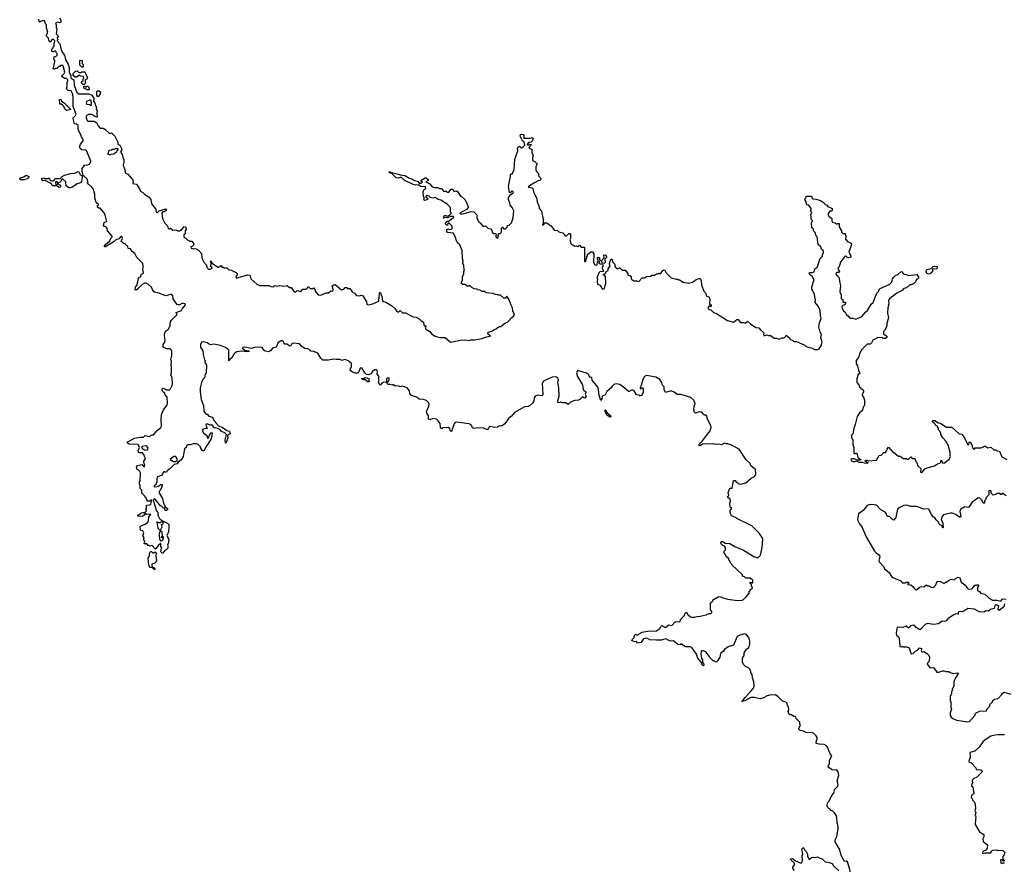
# Model space of a CAD drawing. Extents: x 2494118 to 2687960, y 757339 to 915227.
# Tile 77 of 256: x 2556750 to 2569651, y 882703 to 893851. Entities that reach past the tile are written whole.
import ezdxf

# ---------------------------------------------------------------- set-up
doc = ezdxf.new("R2010")
doc.units = 0

msp = doc.modelspace()

# ---------------------------------------------------------------- linework, layer by layer
at = {"layer": '0CON20XD'}
for points in [[(2557142, 893562), (2557138, 893578), (2557130, 893585), (2557128, 893608), (2557100, 893635), (2557100, 893655), (2557108, 893662), (2557120, 893695), (2557112, 893702), (2557110, 893725), (2557100, 893735), (2557100, 893785), (2557090, 893795), (2557080, 893835), (2557055, 893840), (2557048, 893832), (2557025, 893830), (2557015, 893820), (2557003, 893833), (2557002, 893858)], [(2557270, 893875), (2557290, 893845), (2557290, 893825), (2557275, 893810), (2557245, 893820), (2557220, 893805), (2557228, 893785), (2557230, 893745), (2557238, 893735), (2557230, 893665), (2557260, 893635), (2557240, 893615), (2557242, 893602), (2557250, 893595), (2557242, 893575), (2557277, 893537), (2557288, 893475), (2557307, 893425), (2557338, 893385), (2557352, 893325), (2557387, 893267), (2557400, 893225), (2557400, 893165), (2557420, 893115), (2557422, 893085), (2557460, 893065), (2557462, 892995), (2557500, 892895), (2557525, 892880), (2557655, 892878), (2557695, 892862), (2557720, 892825), (2557716, 892785), (2557736, 892756), (2557744, 892724), (2557758, 892705), (2557750, 892675), (2557767, 892657), (2557762, 892625), (2557767, 892575), (2557755, 892572), (2557733, 892583), (2557695, 892610), (2557653, 892607), (2557635, 892600), (2557620, 892585), (2557620, 892555), (2557630, 892545), (2557632, 892532), (2557645, 892520), (2557725, 892520), (2557759, 892499), (2557773, 892463), (2557805, 892430), (2557845, 892428), (2557866, 892416), (2557925, 892360), (2557955, 892370), (2557996, 892325), (2558035, 892248), (2558038, 892218), (2558062, 892205), (2558086, 892165), (2558090, 892145), (2558070, 892125), (2558097, 892077), (2558100, 892045), (2558114, 892015), (2558114, 891984), (2558104, 891945), (2558126, 891885), (2558130, 891845), (2558166, 891826), (2558228, 891755), (2558237, 891735), (2558234, 891704), (2558280, 891695), (2558321, 891635), (2558335, 891602), (2558365, 891588), (2558384, 891564), (2558439, 891529), (2558470, 891495), (2558472, 891465), (2558483, 891435), (2558507, 891397), (2558536, 891366), (2558540, 891330), (2558555, 891326), (2558576, 891344), (2558665, 891372), (2558669, 891369), (2558672, 891365), (2558658, 891342), (2558645, 891334), (2558625, 891332), (2558613, 891315), (2558622, 891245), (2558652, 891185), (2558685, 891150), (2558695, 891113), (2558715, 891110), (2558725, 891118), (2558755, 891092), (2558795, 891097), (2558823, 891083), (2558845, 891082), (2558880, 891105), (2558905, 891140), (2558918, 891138), (2558930, 891125), (2558930, 891105), (2558920, 891085), (2558920, 891045), (2558900, 891035), (2558900, 891005), (2558912, 890992), (2558928, 890988), (2558955, 890960), (2558968, 890958), (2558975, 890950), (2559005, 890950), (2559030, 890915), (2559023, 890887), (2558992, 890875), (2558997, 890857), (2559025, 890848), (2559035, 890852), (2559065, 890848), (2559095, 890830), (2559132, 890785), (2559137, 890735), (2559145, 890710), (2559162, 890675), (2559198, 890635), (2559203, 890605), (2559225, 890582), (2559245, 890582), (2559270, 890595), (2559270, 890605), (2559250, 890615), (2559260, 890645), (2559260, 890665), (2559250, 890685), (2559255, 890690), (2559272, 890662), (2559345, 890610), (2559355, 890610), (2559385, 890630), (2559405, 890610), (2559415, 890610), (2559425, 890600), (2559465, 890600), (2559492, 890572), (2559525, 890570), (2559555, 890550), (2559585, 890540), (2559600, 890525), (2559600, 890505), (2559582, 890485), (2559590, 890465), (2559675, 890492), (2559697, 890493), (2559735, 890509), (2559760, 890505), (2559770, 890495), (2559780, 890455), (2559857, 890387), (2559895, 890367), (2560015, 890368), (2560045, 890353), (2560065, 890352), (2560095, 890368), (2560125, 890358), (2560155, 890368), (2560215, 890358), (2560255, 890368), (2560285, 890340), (2560305, 890340), (2560337, 890297), (2560365, 890280), (2560385, 890300), (2560435, 890290), (2560462, 890318), (2560505, 890320), (2560520, 890335), (2560525, 890350), (2560535, 890350), (2560558, 890328), (2560585, 890330), (2560598, 890338), (2560620, 890305), (2560620, 890295), (2560660, 890245), (2560695, 890242), (2560765, 890273), (2560795, 890271), (2560825, 890297), (2560855, 890292), (2560857, 890315), (2560843, 890365), (2560864, 890376), (2560885, 890380), (2560965, 890310), (2560995, 890320), (2561015, 890340), (2561035, 890340), (2561045, 890330), (2561075, 890328), (2561108, 890285), (2561136, 890266), (2561165, 890238), (2561205, 890232), (2561225, 890240), (2561240, 890235), (2561255, 890220), (2561292, 890155), (2561298, 890125), (2561314, 890114), (2561375, 890127), (2561456, 890164), (2561464, 890266), (2561475, 890278), (2561493, 890225), (2561504, 890164), (2561548, 890148), (2561620, 890105), (2561664, 890065), (2561687, 890035), (2561705, 890023), (2561716, 890024), (2561735, 890040), (2561768, 890008), (2561805, 890008), (2561905, 889958), (2561945, 889953), (2561985, 889932), (2562015, 889900), (2562025, 889900), (2562040, 889885), (2562045, 889850), (2562055, 889840), (2562078, 889838), (2562062, 889815), (2562072, 889795), (2562125, 889763), (2562147, 889735), (2562195, 889704), (2562254, 889686), (2562325, 889687), (2562395, 889626), (2562525, 889650), (2562594, 889654), (2562635, 889647), (2562655, 889657), (2562710, 889655), (2562805, 889671), (2562866, 889696), (2562920, 889705), (2562882, 889732), (2562882, 889745), (2562892, 889755), (2562946, 889774), (2562965, 889792), (2562995, 889798), (2563025, 889828), (2563035, 889832), (2563055, 889830), (2563105, 889872), (2563140, 889885), (2563175, 889920), (2563180, 889935), (2563225, 889970), (2563232, 889995), (2563212, 890032), (2563206, 890075), (2563188, 890108), (2563165, 890180), (2563135, 890228), (2563115, 890200), (2563095, 890200), (2563052, 890242), (2563025, 890240), (2563017, 890247), (2562985, 890250), (2562952, 890262), (2562863, 890273), (2562845, 890288), (2562808, 890288), (2562777, 890307), (2562755, 890310), (2562745, 890320), (2562703, 890323), (2562675, 890340), (2562645, 890370), (2562635, 890360), (2562615, 890360), (2562585, 890380), (2562555, 890380), (2562540, 890395), (2562538, 890412), (2562552, 890435), (2562550, 890485), (2562570, 890515), (2562570, 890555), (2562580, 890565), (2562573, 890573), (2562568, 890635), (2562558, 890655), (2562562, 890685), (2562550, 890715), (2562547, 890827), (2562515, 890900), (2562487, 890927), (2562473, 890953), (2562462, 890995), (2562435, 891052), (2562355, 891062), (2562347, 891075), (2562345, 891100), (2562358, 891112), (2562385, 891102), (2562410, 891105), (2562418, 891115), (2562418, 891145), (2562375, 891190), (2562360, 891185), (2562355, 891160), (2562338, 891158), (2562332, 891165)], [(2559495, 889380), (2559490, 889385), (2559489, 889519), (2559475, 889538), (2559446, 889556), (2559380, 889580), (2559295, 889599), (2559245, 889590), (2559205, 889616), (2559155, 889631), (2559133, 889625), (2559117, 889595), (2559119, 889555), (2559150, 889515), (2559152, 889465), (2559173, 889393), (2559180, 889385), (2559178, 889358), (2559198, 889325), (2559192, 889225), (2559181, 889205), (2559172, 889158), (2559150, 889135), (2559133, 889095), (2559114, 889025), (2559113, 888975), (2559126, 888875), (2559158, 888795), (2559162, 888715), (2559195, 888680), (2559205, 888680), (2559230, 888655), (2559275, 888640), (2559290, 888605), (2559310, 888585), (2559315, 888570), (2559355, 888530), (2559405, 888510), (2559465, 888468), (2559498, 888458), (2559508, 888425), (2559472, 888408), (2559477, 888365), (2559455, 888310), (2559445, 888300), (2559443, 888345), (2559460, 888415), (2559437, 888437), (2559395, 888453), (2559385, 888467), (2559345, 888492), (2559315, 888502), (2559295, 888500), (2559286, 888526), (2559275, 888536), (2559245, 888537), (2559215, 888550), (2559195, 888550), (2559190, 888535), (2559207, 888493), (2559165, 888488), (2559150, 888480), (2559142, 888465), (2559158, 888435), (2559206, 888396), (2559208, 888375), (2559215, 888362), (2559225, 888370), (2559236, 888404), (2559265, 888440), (2559270, 888435), (2559268, 888395), (2559255, 888348), (2559183, 888245), (2559165, 888202), (2559145, 888200), (2559120, 888245), (2559120, 888255), (2559090, 888285), (2559065, 888293), (2559025, 888292), (2558985, 888278), (2558955, 888278), (2558935, 888270), (2558930, 888245), (2558910, 888225), (2558903, 888207), (2558890, 888125), (2558865, 888082), (2558825, 888050), (2558815, 888030), (2558775, 888022), (2558715, 887960), (2558702, 887958), (2558682, 887938), (2558675, 887920), (2558655, 887920), (2558645, 887930), (2558630, 887915), (2558615, 887880), (2558555, 887860), (2558548, 887835), (2558547, 887793), (2558528, 887752), (2558510, 887745), (2558510, 887735), (2558515, 887730), (2558555, 887732), (2558575, 887740), (2558595, 887760), (2558608, 887758), (2558617, 887747), (2558608, 887715), (2558573, 887655), (2558620, 887575), (2558633, 887513), (2558658, 887468), (2558688, 887445), (2558690, 887435), (2558675, 887420), (2558655, 887420), (2558648, 887448), (2558632, 887452), (2558610, 887475), (2558595, 887480), (2558526, 887566), (2558515, 887570), (2558500, 887555), (2558543, 887415), (2558560, 887395), (2558562, 887358), (2558580, 887315), (2558605, 887290), (2558615, 887290), (2558622, 887282), (2558685, 887253), (2558703, 887235), (2558706, 887215), (2558698, 887135), (2558678, 887095), (2558702, 887035), (2558697, 886985), (2558688, 886965), (2558692, 886955), (2558690, 886925), (2558670, 886905), (2558650, 886895), (2558625, 886860), (2558615, 886860), (2558600, 886875), (2558603, 886907), (2558612, 886925), (2558600, 886945), (2558598, 886988), (2558575, 886972), (2558535, 886918), (2558525, 886918), (2558485, 886962), (2558455, 886950), (2558448, 886958), (2558435, 886960), (2558415, 886980), (2558385, 886980), (2558380, 886985), (2558390, 887015), (2558373, 887033), (2558380, 887065), (2558362, 887085), (2558378, 887125), (2558365, 887150), (2558333, 887163), (2558327, 887203), (2558341, 887219), (2558395, 887238), (2558430, 887265), (2558438, 887285), (2558440, 887335), (2558470, 887365), (2558465, 887370), (2558415, 887367), (2558395, 887380), (2558381, 887359), (2558364, 887346), (2558335, 887339), (2558292, 887345), (2558305, 887362), (2558345, 887387), (2558365, 887393), (2558388, 887392), (2558410, 887415), (2558408, 887428), (2558400, 887435), (2558410, 887445), (2558412, 887488), (2558455, 887491), (2558469, 887501), (2558480, 887555), (2558475, 887560), (2558455, 887540), (2558422, 887542), (2558420, 887555), (2558410, 887565), (2558408, 887588), (2558395, 887590), (2558390, 887605), (2558350, 887645), (2558350, 887685), (2558330, 887705), (2558330, 887755), (2558320, 887765), (2558320, 887795), (2558330, 887805), (2558332, 887912), (2558325, 887930), (2558308, 887948), (2558290, 887955), (2558280, 887985), (2558293, 888007), (2558355, 888020), (2558374, 887994), (2558385, 887990), (2558390, 888015), (2558378, 888045), (2558378, 888065), (2558400, 888095), (2558382, 888145), (2558360, 888175), (2558310, 888175), (2558303, 888205), (2558318, 888245), (2558302, 888285), (2558185, 888289), (2558158, 888305), (2558165, 888318), (2558255, 888368), (2558325, 888380), (2558372, 888378), (2558395, 888400), (2558445, 888390), (2558485, 888410), (2558505, 888410), (2558552, 888468), (2558600, 888505), (2558608, 888525), (2558602, 888615), (2558610, 888675), (2558635, 888740), (2558680, 888795), (2558688, 888825), (2558682, 888905), (2558658, 888935), (2558650, 888955), (2558626, 888976), (2558618, 888995), (2558618, 889012), (2558635, 889022), (2558675, 889002), (2558715, 889000), (2558727, 889013), (2558748, 889055), (2558753, 889087), (2558746, 889156), (2558732, 889195), (2558738, 889225), (2558740, 889295), (2558733, 889325), (2558738, 889375), (2558730, 889395), (2558742, 889445), (2558742, 889505), (2558733, 889523), (2558715, 889538), (2558675, 889538), (2558628, 889558), (2558632, 889595), (2558652, 889625), (2558657, 889645), (2558648, 889715), (2558650, 889745), (2558658, 889752), (2558662, 889768), (2558700, 889795), (2558712, 889828), (2558720, 889835), (2558720, 889875), (2558730, 889885), (2558728, 889895), (2558738, 889915), (2558810, 889985), (2558808, 889998), (2558800, 890005), (2558802, 890015), (2558869, 890041), (2558883, 890067), (2558922, 890115), (2558916, 890126), (2558895, 890133), (2558875, 890131), (2558845, 890112), (2558825, 890113), (2558815, 890120), (2558795, 890139), (2558762, 890192), (2558755, 890232), (2558745, 890248), (2558725, 890251), (2558665, 890234), (2558575, 890269), (2558515, 890281), (2558501, 890295), (2558475, 890346), (2558439, 890379), (2558405, 890398), (2558385, 890400), (2558355, 890382), (2558295, 890320), (2558275, 890308), (2558265, 890310), (2558268, 890345), (2558288, 890375), (2558305, 890460), (2558322, 890478), (2558338, 890482), (2558338, 890495), (2558348, 890515), (2558372, 890528), (2558372, 890545), (2558363, 890565), (2558370, 890615), (2558362, 890655), (2558283, 890733), (2558258, 890785), (2558223, 890813), (2558200, 890850), (2558172, 890852), (2558165, 890880), (2558155, 890890), (2558145, 890890), (2558135, 890910), (2558100, 890925), (2558080, 890945), (2558096, 890984), (2558089, 891009), (2558075, 891008), (2558049, 890981), (2558008, 890965), (2557986, 890944), (2557875, 890874), (2557862, 890875), (2557862, 890885), (2557875, 890903), (2557930, 890955), (2557948, 890992), (2557960, 891005), (2557960, 891015), (2557900, 891085), (2557898, 891115), (2557889, 891129), (2557875, 891140), (2557855, 891140), (2557848, 891148), (2557858, 891192), (2557868, 891202), (2557888, 891205), (2557891, 891215), (2557882, 891232), (2557871, 891295), (2557854, 891324), (2557805, 891380), (2557785, 891382), (2557770, 891395), (2557770, 891415), (2557788, 891425), (2557754, 891455), (2557736, 891515), (2557734, 891565), (2557711, 891635), (2557697, 891655), (2557650, 891695), (2557638, 891715), (2557642, 891725), (2557638, 891755), (2557583, 891813), (2557567, 891865), (2557568, 891902), (2557588, 891922), (2557600, 891945), (2557645, 891949), (2557665, 891957), (2557679, 891975), (2557680, 891995), (2557626, 892136), (2557615, 892142), (2557565, 892147), (2557548, 892158), (2557539, 892175), (2557536, 892194), (2557545, 892220), (2557575, 892250), (2557582, 892265), (2557582, 892282), (2557575, 892300), (2557558, 892318), (2557547, 892357), (2557533, 892373), (2557518, 892418), (2557518, 892465), (2557495, 892480), (2557470, 892485), (2557450, 892555), (2557450, 892565), (2557480, 892595), (2557489, 892615), (2557452, 892715), (2557452, 892825), (2557446, 892876), (2557425, 892918), (2557385, 892922), (2557363, 892943), (2557370, 892975), (2557370, 893035), (2557380, 893045), (2557380, 893065), (2557365, 893080), (2557335, 893080), (2557300, 893105), (2557300, 893115), (2557335, 893150), (2557342, 893165), (2557320, 893245), (2557315, 893250), (2557285, 893250), (2557275, 893240), (2557262, 893238), (2557235, 893210), (2557215, 893210), (2557205, 893202), (2557190, 893205), (2557210, 893305), (2557210, 893315), (2557198, 893328), (2557200, 893365), (2557230, 893375), (2557240, 893385), (2557240, 893405), (2557232, 893412), (2557228, 893428), (2557215, 893440), (2557205, 893440), (2557195, 893430), (2557170, 893435), (2557170, 893465), (2557188, 893482), (2557190, 893495), (2557200, 893505), (2557200, 893545), (2557207, 893553), (2557210, 893575), (2557195, 893590), (2557175, 893590), (2557162, 893578), (2557158, 893562), (2557142, 893562)], [(2557575, 893230), (2557565, 893230), (2557540, 893255), (2557540, 893315), (2557545, 893320), (2557570, 893315), (2557570, 893275), (2557580, 893265), (2557580, 893235), (2557575, 893230)], [(2557595, 893000), (2557582, 893002), (2557560, 893025), (2557562, 893038), (2557580, 893055), (2557580, 893075), (2557590, 893085), (2557588, 893108), (2557545, 893110), (2557538, 893118), (2557525, 893120), (2557495, 893100), (2557475, 893100), (2557452, 893122), (2557452, 893148), (2557482, 893178), (2557505, 893180), (2557525, 893160), (2557555, 893160), (2557565, 893170), (2557605, 893170), (2557610, 893165), (2557613, 893143), (2557639, 893095), (2557628, 893072), (2557610, 893065), (2557610, 893015), (2557595, 893000)], [(2557655, 892930), (2557635, 892930), (2557628, 892938), (2557592, 892952), (2557592, 892978), (2557605, 892980), (2557612, 892972), (2557625, 892970), (2557632, 892978), (2557645, 892980), (2557657, 892965), (2557660, 892935), (2557655, 892930)], [(2557775, 892842), (2557761, 892861), (2557760, 892905), (2557765, 892918), (2557785, 892918), (2557808, 892905), (2557806, 892874), (2557775, 892842)], [(2557365, 892662), (2557340, 892685), (2557330, 892715), (2557313, 892733), (2557295, 892742), (2557274, 892744), (2557270, 892805), (2557288, 892808), (2557295, 892790), (2557338, 892758), (2557420, 892675), (2557365, 892662)], [(2557690, 892730), (2557690, 892765), (2557680, 892795), (2557665, 892798), (2557625, 892780), (2557620, 892755), (2557632, 892742), (2557665, 892740), (2557672, 892732), (2557685, 892730), (2557690, 892730)], [(2562332, 891165), (2562328, 891185), (2562345, 891208), (2562355, 891212), (2562375, 891210), (2562390, 891230), (2562425, 891248), (2562440, 891265), (2562432, 891272), (2562395, 891273), (2562356, 891254), (2562335, 891258), (2562302, 891252), (2562315, 891290), (2562355, 891278), (2562381, 891289), (2562408, 891315), (2562396, 891335), (2562395, 891388), (2562350, 891435), (2562268, 891488), (2562232, 891495), (2562195, 891522), (2562165, 891510), (2562132, 891522), (2562115, 891540), (2562095, 891548), (2562070, 891535), (2562070, 891525), (2562088, 891518), (2562100, 891505), (2562085, 891490), (2562053, 891483), (2562042, 891495), (2562050, 891505), (2562050, 891525), (2562040, 891535), (2562038, 891595), (2562045, 891620), (2562072, 891645), (2562066, 891666), (2562022, 891662), (2562005, 891666), (2561975, 891688), (2561935, 891682), (2561905, 891692), (2561789, 891749), (2561752, 891782), (2561736, 891784), (2561715, 891776), (2561685, 891780), (2561624, 891834), (2561592, 891845), (2561595, 891862), (2561633, 891843), (2561655, 891842), (2561755, 891812), (2561799, 891809), (2561845, 891779), (2561886, 891766), (2561923, 891743), (2561964, 891734), (2561985, 891708), (2562005, 891710), (2562030, 891725), (2562010, 891735), (2562012, 891748), (2562065, 891780), (2562075, 891780), (2562100, 891755), (2562100, 891745), (2562070, 891725), (2562125, 891702), (2562155, 891662), (2562185, 891650), (2562235, 891650), (2562245, 891640), (2562275, 891640), (2562302, 891602), (2562325, 891600), (2562335, 891610), (2562355, 891590), (2562375, 891590), (2562405, 891630), (2562418, 891628), (2562445, 891600), (2562475, 891610), (2562490, 891595), (2562515, 891550), (2562525, 891540), (2562535, 891540), (2562585, 891490), (2562630, 891395), (2562605, 891363), (2562518, 891315), (2562530, 891305), (2562545, 891304), (2562665, 891339), (2562700, 891335), (2562740, 891295), (2562738, 891248), (2562772, 891192), (2562785, 891190), (2562825, 891140), (2562855, 891150), (2562885, 891120), (2562925, 891110), (2562937, 891087), (2562940, 891065), (2562955, 891050), (2562985, 891050), (2562998, 891038), (2562990, 891025), (2562990, 891005), (2563005, 890990), (2563020, 890995), (2563020, 891025), (2563030, 891035), (2563022, 891048), (2563045, 891050), (2563062, 891068), (2563065, 891120), (2563075, 891130), (2563095, 891110), (2563115, 891110), (2563138, 891132), (2563140, 891155), (2563165, 891160), (2563195, 891190), (2563217, 891255), (2563223, 891345), (2563202, 891392), (2563175, 891420), (2563172, 891445), (2563154, 891494), (2563155, 891520), (2563183, 891557), (2563220, 891585), (2563218, 891595), (2563205, 891602), (2563195, 891602), (2563177, 891583), (2563170, 891585), (2563155, 891665), (2563181, 891795), (2563180, 891820), (2563185, 891830), (2563207, 891833), (2563210, 891855), (2563228, 891885), (2563238, 892022), (2563276, 892134), (2563273, 892165), (2563288, 892192), (2563306, 892186), (2563315, 892170), (2563325, 892170), (2563340, 892175), (2563370, 892205), (2563360, 892245), (2563340, 892265), (2563308, 892325), (2563312, 892345), (2563325, 892352), (2563345, 892348), (2563356, 892335), (2563355, 892300), (2563443, 892297), (2563465, 892308), (2563478, 892295), (2563465, 892260), (2563452, 892248), (2563415, 892242), (2563400, 892215), (2563405, 892210), (2563425, 892210), (2563435, 892220), (2563450, 892215), (2563448, 892202), (2563420, 892175), (2563432, 892162), (2563460, 892155), (2563460, 892105), (2563478, 892075), (2563470, 892045), (2563470, 892005), (2563505, 891990), (2563527, 891967), (2563528, 891955), (2563512, 891925), (2563513, 891883), (2563522, 891862), (2563550, 891835), (2563550, 891805), (2563575, 891780), (2563580, 891765), (2563579, 891755), (2563567, 891743), (2563542, 891738), (2563485, 891709), (2563418, 891665), (2563412, 891655), (2563465, 891648), (2563475, 891640), (2563483, 891593), (2563502, 891552), (2563528, 891505), (2563532, 891465), (2563557, 891397), (2563558, 891378), (2563585, 891340), (2563608, 891235), (2563610, 891175), (2563600, 891165), (2563605, 891160), (2563620, 891165), (2563622, 891188), (2563655, 891190), (2563703, 891153), (2563715, 891150), (2563755, 891092), (2563795, 891088), (2563815, 891072), (2563867, 891057), (2563890, 891035), (2563895, 891020), (2563915, 891020), (2563945, 891050), (2563958, 891048), (2563968, 891035), (2563968, 890985), (2563958, 890965), (2563975, 890910), (2564008, 890898), (2564025, 890882), (2564045, 890888), (2564065, 890880), (2564087, 890897), (2564105, 890872), (2564115, 890868), (2564145, 890870), (2564150, 890865), (2564152, 890682), (2564165, 890680), (2564170, 890685), (2564180, 890745), (2564190, 890755), (2564190, 890775), (2564235, 890810), (2564255, 890810), (2564272, 890782), (2564267, 890667), (2564287, 890637), (2564305, 890632), (2564315, 890640), (2564320, 890675), (2564330, 890685), (2564330, 890705), (2564320, 890715), (2564323, 890735), (2564335, 890740), (2564345, 890730), (2564348, 890708), (2564360, 890695), (2564342, 890678), (2564340, 890665), (2564355, 890650), (2564388, 890648), (2564392, 890632), (2564400, 890625), (2564382, 890608), (2564380, 890595), (2564388, 890588), (2564400, 890555), (2564395, 890550), (2564353, 890547), (2564340, 890535), (2564312, 890465), (2564322, 890452), (2564318, 890415), (2564323, 890383), (2564355, 890370), (2564380, 890325), (2564408, 890325), (2564431, 890395), (2564426, 890486), (2564415, 890500), (2564400, 890505), (2564400, 890515), (2564415, 890520), (2564430, 890535), (2564432, 890548), (2564460, 890565), (2564462, 890585), (2564488, 890625), (2564477, 890647), (2564490, 890705), (2564508, 890718), (2564520, 890675), (2564550, 890645), (2564550, 890615), (2564572, 890592), (2564595, 890590), (2564602, 890598), (2564615, 890600), (2564645, 890570), (2564685, 890570), (2564720, 890525), (2564720, 890505), (2564745, 890500), (2564760, 890485), (2564760, 890455), (2564770, 890445), (2564795, 890430), (2564835, 890430), (2564855, 890420), (2564866, 890424), (2564905, 890470), (2564935, 890470), (2564963, 890487), (2565015, 890490), (2565035, 890502), (2565067, 890503), (2565095, 890520), (2565115, 890520), (2565125, 890530), (2565145, 890522), (2565177, 890563), (2565195, 890572), (2565205, 890570), (2565222, 890532), (2565285, 890470), (2565355, 890450), (2565375, 890450), (2565385, 890440), (2565395, 890440), (2565445, 890412), (2565515, 890400), (2565565, 890412), (2565615, 890448), (2565655, 890460), (2565665, 890458), (2565678, 890435), (2565683, 890373), (2565713, 890293), (2565740, 890265), (2565745, 890230), (2565778, 890218), (2565792, 890192), (2565790, 890125), (2565810, 890115), (2565810, 890095), (2565805, 890090), (2565798, 890098), (2565785, 890100), (2565770, 890085), (2565772, 890065), (2565785, 890053), (2565807, 890047), (2565843, 890015), (2565881, 890001), (2566025, 889910), (2566105, 889889), (2566145, 889920), (2566163, 889923), (2566194, 889884), (2566212, 889882), (2566233, 889883), (2566255, 889872), (2566285, 889898), (2566324, 889864), (2566395, 889818), (2566435, 889812), (2566451, 889791), (2566502, 889745), (2566498, 889725), (2566505, 889710), (2566535, 889722), (2566575, 889710), (2566585, 889718), (2566635, 889678), (2566665, 889678), (2566705, 889663), (2566735, 889680), (2566767, 889683), (2566788, 889702), (2566795, 889717), (2566835, 889680), (2566845, 889660), (2566875, 889650), (2566895, 889632), (2566930, 889635), (2567038, 889585), (2567055, 889570), (2567094, 889554), (2567125, 889550), (2567165, 889530), (2567205, 889528), (2567225, 889538), (2567253, 889575), (2567264, 889625), (2567249, 889685), (2567258, 889725), (2567240, 889755), (2567223, 889825), (2567231, 889879), (2567253, 889935), (2567242, 889972), (2567237, 890035), (2567228, 890065), (2567213, 890095), (2567174, 890145), (2567177, 890175), (2567159, 890265), (2567131, 890321), (2567131, 890349), (2567160, 890445), (2567148, 890465), (2567136, 890486), (2567115, 890498), (2567090, 890525), (2567103, 890537), (2567135, 890538), (2567158, 890545), (2567168, 890585), (2567198, 890602), (2567238, 890722), (2567267, 890753), (2567268, 890775), (2567280, 890795), (2567280, 890815), (2567276, 890826), (2567254, 890844), (2567248, 890875), (2567213, 890905), (2567197, 891007), (2567185, 891020), (2567171, 891061), (2567150, 891085), (2567152, 891105), (2567128, 891125), (2567127, 891185), (2567138, 891218), (2567120, 891235), (2567122, 891275), (2567118, 891295), (2567128, 891325), (2567110, 891355), (2567120, 891365), (2567120, 891375), (2567089, 891419), (2567070, 891425), (2567060, 891435), (2567057, 891465), (2567040, 891485), (2567042, 891505), (2567057, 891533), (2567065, 891540), (2567125, 891538), (2567133, 891513), (2567143, 891503), (2567185, 891500), (2567241, 891481), (2567296, 891446), (2567305, 891430), (2567320, 891425), (2567340, 891405), (2567395, 891378), (2567395, 891352), (2567385, 891342), (2567365, 891340), (2567345, 891310), (2567342, 891295), (2567352, 891275), (2567390, 891245), (2567390, 891215), (2567397, 891197), (2567437, 891187), (2567455, 891170), (2567465, 891180), (2567488, 891178), (2567488, 891135), (2567518, 891085), (2567520, 891065), (2567535, 891050), (2567565, 891050), (2567568, 891045), (2567573, 891015), (2567570, 890975), (2567596, 890946), (2567637, 890927)], [(2557935, 892080), (2557945, 892090), (2557985, 892092), (2558005, 892110), (2558015, 892110), (2558020, 892125), (2558038, 892142), (2558040, 892155), (2558035, 892160), (2558005, 892160), (2557985, 892150), (2557965, 892150), (2557955, 892140), (2557922, 892138), (2557913, 892127), (2557908, 892102), (2557900, 892095), (2557935, 892080)], [(2556755, 891752), (2556750, 891765), (2556762, 891778), (2556805, 891790), (2556835, 891812), (2556870, 891795), (2556870, 891785), (2556855, 891772), (2556815, 891753), (2556755, 891752)], [(2557415, 891646), (2557395, 891648), (2557357, 891675), (2557353, 891725), (2557315, 891760), (2557300, 891760), (2557285, 891720), (2557263, 891717), (2557255, 891710), (2557235, 891730), (2557220, 891725), (2557220, 891705), (2557235, 891690), (2557242, 891698), (2557255, 891700), (2557265, 891690), (2557278, 891688), (2557288, 891665), (2557280, 891655), (2557265, 891652), (2557235, 891672), (2557185, 891672), (2557170, 891685), (2557170, 891695), (2557160, 891705), (2557085, 891742), (2557055, 891738), (2557042, 891755), (2557040, 891775), (2557065, 891780), (2557078, 891768), (2557105, 891768), (2557125, 891770), (2557135, 891780), (2557150, 891745), (2557165, 891738), (2557185, 891738), (2557208, 891752), (2557215, 891770), (2557282, 891768), (2557308, 891795), (2557338, 891812), (2557414, 891836), (2557471, 891839), (2557515, 891860), (2557526, 891856), (2557543, 891823), (2557568, 891805), (2557570, 891785), (2557558, 891732), (2557546, 891714), (2557502, 891698), (2557435, 891654), (2557415, 891646)], [(2567637, 890927), (2567648, 890918), (2567650, 890905), (2567612, 890805), (2567640, 890755), (2567640, 890745), (2567630, 890735), (2567615, 890732), (2567588, 890738), (2567575, 890750), (2567565, 890750), (2567555, 890740), (2567503, 890675), (2567487, 890613), (2567472, 890595), (2567490, 890545), (2567485, 890540), (2567455, 890540), (2567443, 890525), (2567454, 890504), (2567475, 890492), (2567489, 890465), (2567490, 890425), (2567506, 890364), (2567494, 890285), (2567513, 890245), (2567512, 890192), (2567535, 890182), (2567535, 890150), (2567565, 890150), (2567570, 890145), (2567571, 890135), (2567561, 890115), (2567535, 890107), (2567527, 890095), (2567522, 890085), (2567526, 890065), (2567544, 890034), (2567568, 890018), (2567582, 889985), (2567605, 889970), (2567624, 889944), (2567635, 889938), (2567665, 889940), (2567705, 889928), (2567785, 889962), (2567836, 890024), (2567859, 890041), (2567905, 890121), (2567931, 890145), (2567980, 890265), (2568006, 890294), (2568012, 890315), (2568025, 890328), (2568152, 890385), (2568172, 890405), (2568182, 890428), (2568187, 890455), (2568204, 890476), (2568225, 890498), (2568257, 890513), (2568295, 890548), (2568305, 890550), (2568335, 890518), (2568365, 890513), (2568395, 890500), (2568505, 890510), (2568527, 890477), (2568528, 890465), (2568515, 890450), (2568502, 890448), (2568488, 890415), (2568460, 890390), (2568435, 890377), (2568413, 890377), (2568370, 890335), (2568335, 890330), (2568315, 890303), (2568242, 890265), (2568145, 890192), (2568136, 890174), (2568139, 890125), (2568124, 890074), (2568122, 890005), (2568136, 889944), (2568113, 889875), (2568112, 889845), (2568100, 889805), (2568092, 889798), (2568090, 889785), (2568070, 889765), (2568070, 889735), (2568110, 889705), (2568112, 889688), (2568095, 889672), (2568065, 889672), (2568055, 889680), (2567995, 889688), (2567965, 889668), (2567927, 889653), (2567910, 889615), (2567895, 889600), (2567855, 889600), (2567785, 889530), (2567762, 889495), (2567740, 889425), (2567709, 889385), (2567712, 889342), (2567727, 889315), (2567740, 889255), (2567760, 889215), (2567735, 889200), (2567718, 889145), (2567718, 889095), (2567747, 889067), (2567755, 889040), (2567770, 889025), (2567770, 889015), (2567788, 889008), (2567807, 888987), (2567808, 888975), (2567789, 888935), (2567790, 888925), (2567807, 888905), (2567818, 888865), (2567820, 888795), (2567808, 888782), (2567795, 888740), (2567776, 888714), (2567755, 888700), (2567725, 888650), (2567698, 888545), (2567678, 888495), (2567667, 888423), (2567650, 888405), (2567650, 888375), (2567668, 888345), (2567668, 888285), (2567680, 888245), (2567680, 888175), (2567695, 888160), (2567705, 888170), (2567718, 888168), (2567733, 888113), (2567770, 888085), (2567765, 888080), (2567725, 888080), (2567686, 888096), (2567655, 888096), (2567642, 888085), (2567651, 888071), (2567665, 888062), (2567695, 888062), (2567715, 888070), (2567744, 888054), (2567795, 888052), (2567815, 888043), (2567865, 888040), (2567868, 888048), (2567845, 888050), (2567830, 888065), (2567833, 888077), (2567855, 888078), (2567875, 888070), (2567975, 888080), (2568012, 888138), (2568038, 888142), (2568072, 888178), (2568095, 888180), (2568105, 888190), (2568117, 888223), (2568135, 888250), (2568195, 888180), (2568205, 888180), (2568265, 888130), (2568285, 888130), (2568325, 888100), (2568365, 888100), (2568375, 888090), (2568395, 888090), (2568425, 888120), (2568445, 888100), (2568478, 888098), (2568493, 888063), (2568507, 888047), (2568520, 888005), (2568557, 887967), (2568555, 887922), (2568565, 887918), (2568580, 887925), (2568610, 887965), (2568655, 887982), (2568735, 888003), (2568775, 888030), (2568805, 888040), (2568818, 888052), (2568825, 888080), (2568845, 888040), (2568867, 888043), (2568928, 888092), (2568948, 888125), (2568942, 888135), (2568942, 888185), (2568924, 888244), (2568922, 888272), (2568890, 888325), (2568845, 888370), (2568820, 888415), (2568820, 888435), (2568810, 888445), (2568808, 888458), (2568790, 888475), (2568790, 888495), (2568780, 888505), (2568780, 888515), (2568768, 888528), (2568755, 888530), (2568740, 888555), (2568712, 888582), (2568710, 888595), (2568715, 888598), (2568745, 888598), (2568775, 888570), (2568821, 888561), (2568895, 888512), (2568965, 888510), (2569060, 888425), (2569095, 888420), (2569123, 888385), (2569174, 888284), (2569185, 888280), (2569190, 888315), (2569205, 888320), (2569225, 888280), (2569235, 888240), (2569255, 888220), (2569268, 888242), (2569345, 888240), (2569377, 888253), (2569395, 888268), (2569435, 888242), (2569475, 888250), (2569513, 888213), (2569542, 888212), (2569555, 888202), (2569590, 888195), (2569621, 888121), (2569685, 888087)], [(2564388, 890658), (2564378, 890675), (2564382, 890705), (2564408, 890732), (2564402, 890765), (2564415, 890770), (2564428, 890765), (2564438, 890745), (2564438, 890735), (2564418, 890712), (2564420, 890675), (2564415, 890662), (2564388, 890658)], [(2568665, 890517), (2568635, 890524), (2568626, 890545), (2568634, 890576), (2568695, 890590), (2568720, 890615), (2568735, 890620), (2568770, 890615), (2568772, 890595), (2568757, 890583), (2568712, 890588), (2568712, 890548), (2568685, 890524), (2568665, 890517)], [(2566336, 885054), (2566365, 885090), (2566372, 885115), (2566368, 885175), (2566350, 885225), (2566347, 885267), (2566330, 885295), (2566330, 885315), (2566322, 885322), (2566320, 885335), (2566298, 885358), (2566262, 885372), (2566232, 885402), (2566220, 885435), (2566220, 885485), (2566242, 885518), (2566243, 885555), (2566275, 885600), (2566302, 885625), (2566318, 885665), (2566317, 885705), (2566307, 885747), (2566275, 885792), (2566245, 885802), (2566184, 885786), (2566151, 885769), (2566102, 885655), (2566035, 885632), (2565985, 885598), (2565972, 885575), (2565933, 885545), (2565922, 885495), (2565893, 885447), (2565875, 885430), (2565845, 885450), (2565835, 885450), (2565790, 885495), (2565790, 885505), (2565740, 885565), (2565705, 885580), (2565685, 885580), (2565678, 885572), (2565674, 885535), (2565682, 885485), (2565695, 885460), (2565698, 885428), (2565716, 885405), (2565715, 885390), (2565705, 885382), (2565689, 885399), (2565682, 885425), (2565634, 885485), (2565619, 885535), (2565555, 885622), (2565535, 885630), (2565475, 885632), (2565415, 885670), (2565405, 885660), (2565373, 885663), (2565315, 885710), (2565295, 885707), (2565265, 885710), (2565215, 885736), (2565155, 885720), (2565095, 885720), (2565005, 885723), (2564975, 885741), (2564946, 885744), (2564918, 885732), (2564895, 885690), (2564842, 885682), (2564835, 885700), (2564805, 885698), (2564772, 885715), (2564775, 885730), (2564795, 885750), (2564812, 885788), (2564823, 885797), (2564835, 885790), (2564855, 885790), (2564865, 885802), (2564908, 885822), (2564975, 885836), (2565095, 885842), (2565143, 885877), (2565152, 885898), (2565165, 885910), (2565205, 885888), (2565215, 885888), (2565255, 885922), (2565295, 885912), (2565345, 885962), (2565399, 885961), (2565412, 885995), (2565455, 886038), (2565470, 886075), (2565485, 886088), (2565504, 886054), (2565540, 886025), (2565555, 886020), (2565595, 886020), (2565625, 886030), (2565665, 886032), (2565745, 886052), (2565785, 886070), (2565805, 886070), (2565818, 886082), (2565820, 886095), (2565800, 886115), (2565803, 886207), (2565830, 886235), (2565835, 886250), (2565845, 886250), (2565865, 886270), (2565875, 886270), (2565905, 886290), (2565935, 886288), (2565965, 886272), (2566027, 886257), (2566155, 886237), (2566215, 886242), (2566235, 886252), (2566275, 886290), (2566310, 886335), (2566310, 886355), (2566320, 886365), (2566322, 886378), (2566350, 886405), (2566348, 886418), (2566340, 886425), (2566340, 886455), (2566322, 886462), (2566320, 886475), (2566335, 886480), (2566342, 886472), (2566355, 886470), (2566358, 886505), (2566345, 886520), (2566335, 886520), (2566325, 886530), (2566265, 886530), (2566245, 886550), (2566230, 886555), (2566220, 886565), (2566220, 886575), (2566080, 886705), (2566080, 886715), (2566060, 886735), (2566058, 886748), (2566040, 886775), (2566038, 886788), (2566002, 886822), (2565998, 886838), (2565980, 886865), (2565980, 886885), (2565998, 886902), (2566000, 886925), (2565990, 886945), (2565965, 886958), (2565941, 886981), (2565938, 887005), (2565945, 887012), (2565965, 887013), (2565995, 886992), (2566055, 886988), (2566120, 886945), (2566235, 886897), (2566370, 886815), (2566405, 886802), (2566425, 886802), (2566457, 886835), (2566477, 886935), (2566486, 887045), (2566480, 887065), (2566445, 887119), (2566345, 887217), (2566145, 887312), (2566122, 887332), (2566075, 887350), (2566064, 887374), (2566061, 887415), (2566065, 887430), (2566080, 887445), (2566065, 887460), (2566054, 887496), (2566062, 887555), (2566053, 887573), (2566020, 887595), (2566040, 887615), (2566032, 887655), (2566044, 887686), (2566055, 887710), (2566087, 887713), (2566105, 887810), (2566125, 887810), (2566139, 887789), (2566176, 887766), (2566198, 887762), (2566265, 887783), (2566336, 887844), (2566380, 887865), (2566397, 887895), (2566389, 887955), (2566330, 888005), (2566320, 888035), (2566271, 888081), (2566175, 888224), (2566060, 888285), (2566035, 888290), (2566025, 888300), (2566015, 888290), (2565985, 888300), (2565945, 888280), (2565915, 888290), (2565875, 888282), (2565845, 888292), (2565825, 888288), (2565755, 888292), (2565695, 888288), (2565665, 888268), (2565652, 888272), (2565655, 888287), (2565693, 888327), (2565795, 888463), (2565811, 888505), (2565805, 888533), (2565761, 888615), (2565752, 888655), (2565745, 888667), (2565725, 888669), (2565710, 888680), (2565686, 888706), (2565675, 888709), (2565655, 888711), (2565605, 888693), (2565592, 888702), (2565584, 888735), (2565589, 888785), (2565600, 888815), (2565598, 888835), (2565585, 888865), (2565545, 888899), (2565415, 888938), (2565365, 888938), (2565325, 888970), (2565285, 888986), (2565210, 888965), (2565196, 889005), (2565195, 889038), (2565172, 889062), (2565164, 889095), (2565139, 889135), (2565085, 889164), (2564965, 889186), (2564935, 889173), (2564915, 889137), (2564892, 889055), (2564878, 889032), (2564885, 889010), (2564905, 889030), (2564918, 889015), (2564918, 888965), (2564900, 888935), (2564900, 888925), (2564885, 888920), (2564875, 888920), (2564865, 888930), (2564834, 888934), (2564800, 888985), (2564786, 888996), (2564765, 888996), (2564735, 888977), (2564725, 888977), (2564661, 889035), (2564615, 889068), (2564565, 889079), (2564535, 889068), (2564515, 889050), (2564501, 889025), (2564445, 888977), (2564420, 888935), (2564380, 888915), (2564379, 888881), (2564365, 888860), (2564344, 888924), (2564336, 889006), (2564324, 889034), (2564250, 889125), (2564245, 889160), (2564225, 889160), (2564215, 889170), (2564208, 889195), (2564192, 889215), (2564065, 889253), (2564046, 889225), (2564060, 889175), (2564124, 889065), (2564134, 889004), (2564166, 888975), (2564168, 888962), (2564160, 888945), (2564172, 888915), (2564157, 888893), (2564140, 888895), (2564125, 888910), (2564090, 888875), (2564070, 888865), (2564025, 888862), (2563965, 888840), (2563935, 888810), (2563905, 888830), (2563865, 888830), (2563835, 888840), (2563825, 888830), (2563803, 888833), (2563803, 888855), (2563820, 888915), (2563816, 889025), (2563801, 889095), (2563810, 889135), (2563803, 889155), (2563775, 889169), (2563726, 889164), (2563615, 889114), (2563598, 889082), (2563604, 888945), (2563597, 888923), (2563535, 888931), (2563504, 888915), (2563490, 888895), (2563485, 888852), (2563468, 888825), (2563429, 888791), (2563415, 888782), (2563365, 888779), (2563235, 888705), (2563194, 888656), (2563155, 888625), (2563106, 888554), (2563065, 888523), (2563035, 888528), (2563005, 888512), (2562975, 888508), (2562915, 888518), (2562898, 888505), (2562893, 888487), (2562875, 888478), (2562840, 888495), (2562815, 888500), (2562775, 888496), (2562748, 888502), (2562704, 888494), (2562685, 888502), (2562669, 888535), (2562639, 888555), (2562475, 888576), (2562455, 888570), (2562441, 888555), (2562426, 888505), (2562417, 888493), (2562412, 888458), (2562405, 888452), (2562390, 888465), (2562388, 888495), (2562365, 888507), (2562295, 888500), (2562285, 888492), (2562270, 888495), (2562262, 888505), (2562258, 888558), (2562235, 888593), (2562210, 888615), (2562165, 888624), (2562125, 888607), (2562108, 888615), (2562105, 888660), (2562083, 888693), (2562079, 888715), (2562112, 888785), (2562114, 888815), (2562107, 888835), (2562085, 888854), (2562045, 888872), (2561985, 888876), (2561955, 888903), (2561910, 888915), (2561875, 888932), (2561863, 888953), (2561856, 888985), (2561825, 889027), (2561765, 889049), (2561735, 889040), (2561703, 889053), (2561668, 889048), (2561645, 889070), (2561635, 889062), (2561605, 889072), (2561575, 889072), (2561562, 889098), (2561580, 889105), (2561593, 889135), (2561596, 889146), (2561587, 889157), (2561568, 889155), (2561557, 889145), (2561558, 889102), (2561513, 889097), (2561494, 889086), (2561475, 889062), (2561465, 889068), (2561452, 889105), (2561458, 889125), (2561453, 889145), (2561462, 889175), (2561432, 889205), (2561439, 889235), (2561434, 889254), (2561424, 889264), (2561398, 889262), (2561367, 889235), (2561360, 889215), (2561325, 889198), (2561292, 889202), (2561273, 889223), (2561235, 889290), (2561212, 889285), (2561185, 889220), (2561145, 889220), (2561112, 889232), (2561082, 889255), (2561083, 889277), (2561098, 889305), (2561096, 889346), (2561055, 889382), (2561015, 889396), (2560995, 889394), (2560975, 889383), (2560945, 889398), (2560895, 889396), (2560865, 889402), (2560795, 889390), (2560721, 889391), (2560695, 889417), (2560655, 889481), (2560605, 889501), (2560565, 889508), (2560555, 889522), (2560525, 889538), (2560485, 889540), (2560445, 889568), (2560415, 889601), (2560335, 889612), (2560318, 889605), (2560303, 889577), (2560285, 889572), (2560255, 889598), (2560225, 889600), (2560210, 889615), (2560205, 889630), (2560185, 889648), (2560132, 889615), (2560120, 889575), (2560109, 889561), (2560062, 889548), (2560042, 889515), (2560015, 889498), (2559968, 889505), (2559954, 889514), (2559925, 889556), (2559845, 889559), (2559785, 889541), (2559705, 889561), (2559670, 889555), (2559670, 889545), (2559701, 889521), (2559752, 889512), (2559758, 889502), (2559735, 889498), (2559655, 889506), (2559595, 889498), (2559574, 889486), (2559555, 889468), (2559531, 889419), (2559500, 889395), (2559495, 889380)], [(2561325, 889102), (2561310, 889105), (2561275, 889132), (2561253, 889133), (2561230, 889145), (2561235, 889150), (2561265, 889150), (2561275, 889160), (2561325, 889150), (2561322, 889135), (2561330, 889115), (2561325, 889102)], [(2564485, 888642), (2564445, 888670), (2564422, 888715), (2564422, 888738), (2564435, 888730), (2564442, 888702), (2564492, 888665), (2564497, 888653), (2564485, 888642)], [(2558395, 888208), (2558425, 888212), (2558432, 888235), (2558415, 888260), (2558395, 888268), (2558353, 888257), (2558348, 888245), (2558360, 888225), (2558395, 888208)], [(2558765, 888059), (2558795, 888060), (2558812, 888075), (2558813, 888095), (2558799, 888119), (2558785, 888128), (2558770, 888125), (2558720, 888085), (2558765, 888059)], [(2569675, 887610), (2569648, 887628), (2569635, 887640), (2569625, 887640), (2569615, 887630), (2569605, 887630), (2569595, 887640), (2569555, 887640), (2569542, 887628), (2569505, 887620), (2569480, 887645), (2569478, 887678), (2569455, 887680), (2569450, 887675), (2569447, 887623), (2569415, 887590), (2569405, 887560), (2569392, 887545), (2569390, 887515), (2569375, 887513), (2569359, 887549), (2569326, 887586), (2569305, 887580), (2569232, 887528), (2569185, 887463), (2569175, 887459), (2569135, 887466), (2569082, 887435), (2569067, 887405), (2569082, 887345), (2569075, 887330), (2569065, 887330), (2569018, 887365), (2568970, 887385), (2568945, 887385), (2568855, 887361), (2568831, 887335), (2568824, 887295), (2568847, 887255), (2568850, 887195), (2568845, 887192), (2568840, 887195), (2568838, 887218), (2568804, 887234), (2568788, 887265), (2568757, 887297), (2568745, 887320), (2568725, 887332), (2568695, 887370), (2568671, 887425), (2568655, 887439), (2568597, 887437), (2568505, 887469), (2568425, 887471), (2568373, 887487), (2568335, 887484), (2568272, 887455), (2568252, 887438), (2568228, 887325), (2568205, 887290), (2568190, 887295), (2568145, 887340), (2568125, 887340), (2568112, 887352), (2568108, 887375), (2568088, 887395), (2568035, 887428), (2567975, 887487), (2567915, 887498), (2567875, 887495), (2567855, 887483), (2567801, 887419), (2567740, 887375), (2567728, 887295), (2567754, 887244), (2567790, 887195), (2567842, 887075), (2567952, 886885), (2567974, 886864), (2568018, 886835), (2568022, 886815), (2568008, 886765), (2568013, 886745), (2568068, 886685), (2568082, 886655), (2568142, 886605), (2568172, 886555), (2568189, 886539), (2568297, 886497), (2568310, 886485), (2568315, 886470), (2568355, 886470), (2568365, 886480), (2568395, 886480), (2568400, 886465), (2568382, 886458), (2568385, 886450), (2568425, 886443), (2568458, 886418), (2568485, 886382), (2568495, 886378), (2568505, 886382)], [(2558595, 887160), (2558618, 887205), (2558610, 887235), (2558630, 887245), (2558630, 887265), (2558605, 887270), (2558592, 887258), (2558575, 887258), (2558545, 887268), (2558560, 887185), (2558585, 887160), (2558595, 887160)], [(2558605, 887020), (2558615, 887030), (2558628, 887032), (2558630, 887055), (2558638, 887068), (2558625, 887070), (2558612, 887062), (2558610, 887075), (2558620, 887085), (2558618, 887135), (2558595, 887150), (2558585, 887140), (2558577, 887115), (2558577, 887087), (2558588, 887028), (2558595, 887020), (2558605, 887020)], [(2558515, 886640), (2558488, 886668), (2558455, 886670), (2558440, 886705), (2558432, 886795), (2558450, 886825), (2558450, 886855), (2558465, 886880), (2558475, 886880), (2558495, 886862), (2558507, 886863), (2558525, 886878), (2558538, 886865), (2558533, 886825), (2558542, 886765), (2558535, 886740), (2558522, 886728), (2558480, 886715), (2558480, 886685), (2558515, 886668), (2558520, 886655), (2558515, 886640)], [(2568505, 886382), (2568535, 886410), (2568555, 886420), (2568608, 886422), (2568625, 886440), (2568635, 886440), (2568645, 886430), (2568665, 886432), (2568695, 886412), (2568715, 886408), (2568733, 886417), (2568748, 886435), (2568771, 886489), (2568785, 886493), (2568815, 886490), (2568865, 886460), (2568882, 886478), (2568895, 886480), (2568918, 886502), (2568955, 886518), (2568995, 886510), (2569008, 886525), (2569045, 886547), (2569068, 886535), (2569085, 886480), (2569148, 886435), (2569167, 886397), (2569185, 886388), (2569226, 886394), (2569245, 886408), (2569265, 886440), (2569285, 886440), (2569305, 886450), (2569316, 886434), (2569298, 886412), (2569302, 886372), (2569326, 886356), (2569340, 886335), (2569394, 886324), (2569445, 886277), (2569495, 886243), (2569555, 886243), (2569605, 886232), (2569623, 886255), (2569635, 886260), (2569675, 886258)], [(2569653, 886197), (2569647, 886155), (2569585, 886110), (2569570, 886125), (2569578, 886168), (2569545, 886182), (2569525, 886170), (2569518, 886132), (2569468, 886122), (2569445, 886098), (2569408, 886102), (2569385, 886088), (2569322, 886092), (2569260, 886125), (2569175, 886133), (2569122, 886098), (2569095, 886090), (2569075, 886096), (2569055, 886092), (2569048, 886085), (2569048, 886062), (2569017, 886063), (2568982, 886048), (2568913, 885997), (2568885, 885970), (2568865, 885964), (2568835, 885968), (2568787, 885933), (2568725, 885926), (2568645, 885939), (2568615, 885923), (2568552, 885858), (2568535, 885860), (2568495, 885887), (2568475, 885912), (2568465, 885917), (2568422, 885908), (2568416, 885894), (2568395, 885878), (2568365, 885902), (2568316, 885884), (2568261, 885889), (2568247, 885883), (2568241, 885869), (2568234, 885805), (2568240, 885785), (2568264, 885764), (2568274, 885745), (2568283, 885635), (2568305, 885632), (2568315, 885640), (2568325, 885630), (2568371, 885631), (2568394, 885624), (2568410, 885605), (2568425, 885550), (2568441, 885541), (2568456, 885544), (2568486, 885574), (2568519, 885591), (2568542, 885618), (2568565, 885610), (2568570, 885605), (2568562, 885588), (2568565, 885570), (2568575, 885562), (2568595, 885570), (2568645, 885542), (2568658, 885528), (2568673, 885495), (2568668, 885445), (2568648, 885425), (2568642, 885405), (2568675, 885362), (2568685, 885358), (2568715, 885362), (2568728, 885358), (2568765, 885300), (2568795, 885298), (2568844, 885316), (2568863, 885317), (2568885, 885307), (2568925, 885310), (2568940, 885295), (2568985, 885284), (2569035, 885292), (2569050, 885285), (2569013, 885227), (2568992, 885175), (2568988, 885115), (2568970, 885075), (2568970, 885055), (2568960, 885045), (2568960, 885015), (2568940, 884985), (2568940, 884925), (2568950, 884915), (2568950, 884835), (2568958, 884815), (2568940, 884765), (2568943, 884733), (2568955, 884710), (2568975, 884692), (2569025, 884672), (2569175, 884648), (2569195, 884652), (2569265, 884730), (2569273, 884757), (2569285, 884770), (2569295, 884770), (2569325, 884790), (2569418, 884792), (2569430, 884825), (2569460, 884855), (2569460, 884875), (2569495, 884910), (2569501, 884929), (2569523, 884947), (2569570, 884955), (2569620, 885005), (2569620, 885015), (2569643, 885037), (2569735, 885012)], [(2567630, 882685), (2567629, 882715), (2567595, 882812), (2567585, 882823), (2567559, 882819), (2567538, 882848), (2567514, 882895), (2567495, 882970), (2567437, 883077), (2567437, 883103), (2567456, 883145), (2567474, 883245), (2567474, 883275), (2567460, 883325), (2567457, 883395), (2567447, 883425), (2567425, 883458), (2567405, 883478), (2567375, 883490), (2567370, 883505), (2567355, 883510), (2567335, 883530), (2567330, 883545), (2567333, 883587), (2567355, 883610), (2567382, 883668), (2567415, 883710), (2567427, 883735), (2567423, 883745), (2567430, 883765), (2567468, 883805), (2567473, 883825), (2567470, 883845), (2567461, 883875), (2567484, 883946), (2567475, 883992), (2567455, 884017), (2567395, 884020), (2567343, 884055), (2567342, 884065), (2567359, 884101), (2567360, 884145), (2567390, 884205), (2567367, 884237), (2567336, 884316), (2567320, 884335), (2567292, 884352), (2567225, 884357), (2567193, 884363), (2567185, 884370), (2567184, 884386), (2567200, 884425), (2567199, 884445), (2567188, 884465), (2567151, 884501), (2567135, 884506), (2567055, 884507), (2567018, 884528), (2566980, 884535), (2566963, 884545), (2566958, 884565), (2566980, 884605), (2566973, 884613), (2566970, 884645), (2566922, 884692), (2566918, 884708), (2566905, 884720), (2566895, 884720), (2566865, 884740), (2566845, 884740), (2566830, 884755), (2566820, 884785), (2566828, 884815), (2566820, 884855), (2566810, 884865), (2566808, 884888), (2566787, 884907), (2566745, 884920), (2566688, 884978), (2566655, 885002), (2566575, 885000), (2566533, 884987), (2566517, 884973), (2566485, 884960), (2566455, 884952), (2566375, 884968), (2566331, 884969), (2566250, 884925), (2566220, 884920), (2566212, 884912), (2566254, 884966), (2566336, 885054)], [(2569655, 884480), (2569565, 884478), (2569530, 884475), (2569475, 884459), (2569400, 884415), (2569370, 884385), (2569345, 884348), (2569322, 884315), (2569266, 884264), (2569200, 884245), (2569202, 884185), (2569188, 884135), (2569191, 884121), (2569215, 884110), (2569278, 884048), (2569282, 884022), (2569345, 884020), (2569360, 884005), (2569360, 883995), (2569290, 883925), (2569252, 883908), (2569230, 883885), (2569230, 883865), (2569240, 883855), (2569220, 883825), (2569222, 883812), (2569240, 883795), (2569250, 883705), (2569221, 883689), (2569217, 883665), (2569238, 883618), (2569260, 883595), (2569270, 883565), (2569273, 883515), (2569267, 883485), (2569280, 883455), (2569270, 883435), (2569280, 883395), (2569272, 883375), (2569270, 883305), (2569325, 883208), (2569381, 883171), (2569383, 883147), (2569370, 883115), (2569375, 883080), (2569430, 883035), (2569428, 882995), (2569417, 882973), (2569371, 882949), (2569365, 882930), (2569375, 882922), (2569405, 882932), (2569475, 882930), (2569482, 882958), (2569505, 882968), (2569555, 882970), (2569565, 882962), (2569585, 882968), (2569632, 882962), (2569660, 882935), (2569650, 882905), (2569630, 882885), (2569630, 882855), (2569650, 882835), (2569650, 882825), (2569645, 882820), (2569628, 882838), (2569605, 882840), (2569600, 882835), (2569605, 882800), (2569615, 882792), (2569635, 882800), (2569655, 882800)], [(2566902, 882702), (2566880, 882725), (2566880, 882745), (2566900, 882775), (2566900, 882795), (2566858, 882835), (2566850, 882855), (2566875, 882857), (2566916, 882826), (2566975, 882802), (2566995, 882802), (2567006, 882825), (2567002, 882895), (2567013, 882925), (2566998, 882975), (2567005, 882992), (2567022, 883002), (2567035, 882970), (2567055, 882948), (2567071, 882915), (2567074, 882885), (2567095, 882848), (2567105, 882848), (2567125, 882870), (2567143, 882877), (2567175, 882872), (2567205, 882878), (2567235, 882860), (2567265, 882852), (2567305, 882812), (2567345, 882810), (2567395, 882790), (2567415, 882760), (2567485, 882694)]]:
    msp.add_lwpolyline(points, dxfattribs=at)

doc.saveas('drawing.dxf')
